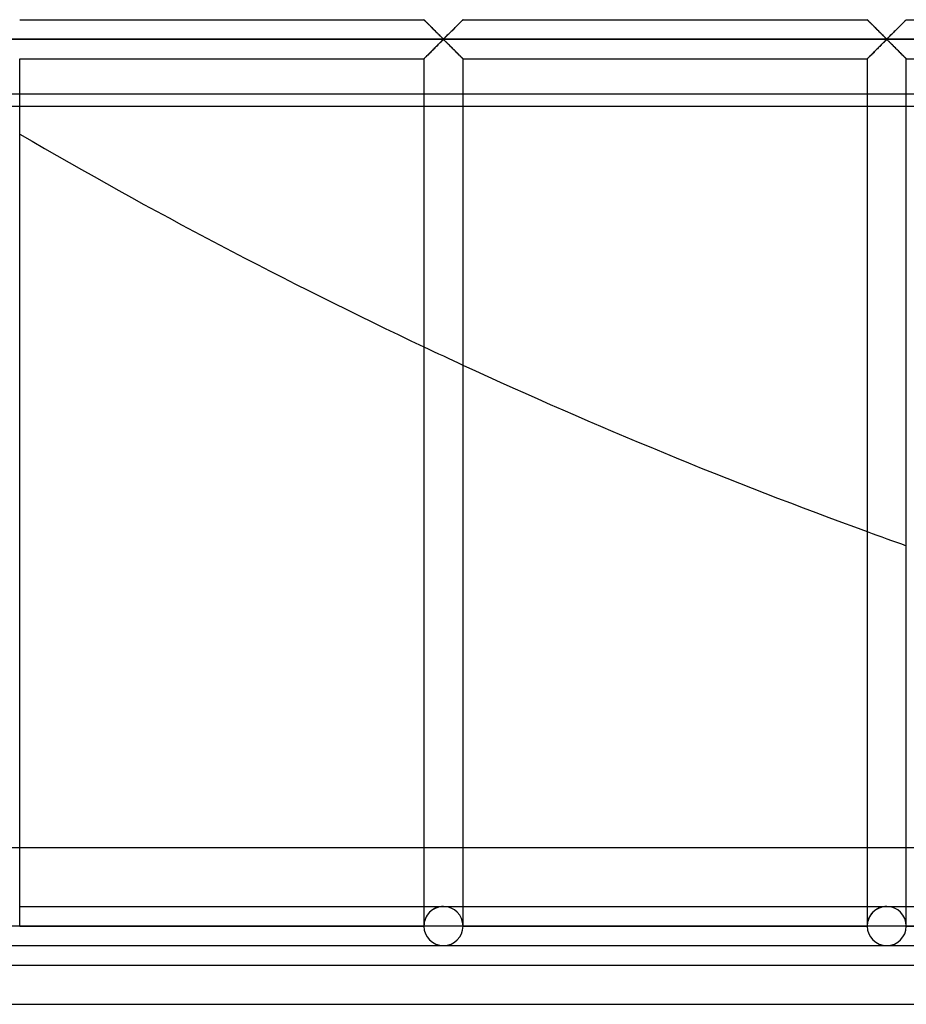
# Model space of a CAD drawing. Header units: millimetres. Extents: x -690 to 690, y -690 to 690.
# Tile 6 of 62: x -338 to -224, y -690 to -564. Entities that reach past the tile are written whole.
import ezdxf

# ---------------------------------------------------------------- set-up
doc = ezdxf.new("R2010")
doc.units = ezdxf.units.MM
doc.layers.add('MAIN-1', color=7, linetype='Continuous')
doc.layers.add('MAIN-2', color=7, linetype='Continuous')

msp = doc.modelspace()

# ---------------------------------------------------------------- linework, layer by layer
at = {"layer": 'MAIN-1'}
for p, q in [((-337.5, -564.17), (-285.83, -564.17)), ((-285.82, -564.18), (-285.83, -564.17)), ((-285.83, -564.17), (-285.83, -564.17)), ((-285.81, -564.19), (-285.82, -564.18)), ((-285.8, -564.2), (-285.81, -564.19)), ((-285.78, -564.22), (-285.8, -564.2)), ((-285.75, -564.25), (-285.78, -564.22)), ((-285.72, -564.28), (-285.75, -564.25)), ((-285.69, -564.31), (-285.72, -564.28)), ((-285.65, -564.35), (-285.69, -564.31)), ((-285.61, -564.39), (-285.65, -564.35)), ((-285.57, -564.43), (-285.61, -564.39)), ((-285.52, -564.48), (-285.57, -564.43)), ((-285.47, -564.53), (-285.52, -564.48)), ((-285.42, -564.58), (-285.47, -564.53)), ((-285.36, -564.63), (-285.42, -564.58)), ((-285.31, -564.69), (-285.36, -564.63)), ((-285.25, -564.75), (-285.31, -564.69)), ((-285.19, -564.81), (-285.25, -564.75)), ((-285.13, -564.87), (-285.19, -564.81)), ((-285.07, -564.93), (-285.13, -564.87)), ((-285, -564.99), (-285.07, -564.93)), ((-281.66, -564.99), (-281.77, -565.1)), ((-281.55, -564.88), (-281.66, -564.99)), ((-281.44, -564.77), (-281.55, -564.88)), ((-281.34, -564.67), (-281.44, -564.77)), ((-281.24, -564.58), (-281.34, -564.67)), ((-281.15, -564.49), (-281.24, -564.58)), ((-281.07, -564.41), (-281.15, -564.49)), ((-281, -564.33), (-281.07, -564.41)), ((-280.94, -564.28), (-281, -564.33)), ((-280.9, -564.23), (-280.94, -564.28)), ((-280.86, -564.19), (-280.9, -564.23)), ((-280.84, -564.17), (-280.86, -564.19)), ((-280.83, -564.17), (-280.84, -564.17)), ((-280.83, -564.17), (-229.17, -564.17)), ((-229.16, -564.17), (-229.17, -564.17)), ((-229.16, -564.18), (-229.16, -564.17)), ((-229.15, -564.19), (-229.16, -564.18)), ((-229.13, -564.2), (-229.15, -564.19)), ((-229.11, -564.22), (-229.13, -564.2)), ((-229.08, -564.25), (-229.11, -564.22)), ((-229.06, -564.28), (-229.08, -564.25)), ((-229.02, -564.31), (-229.06, -564.28)), ((-228.99, -564.35), (-229.02, -564.31)), ((-228.95, -564.39), (-228.99, -564.35)), ((-228.9, -564.43), (-228.95, -564.39)), ((-228.86, -564.48), (-228.9, -564.43)), ((-228.81, -564.53), (-228.86, -564.48)), ((-228.75, -564.58), (-228.81, -564.53)), ((-228.7, -564.63), (-228.75, -564.58)), ((-228.64, -564.69), (-228.7, -564.63)), ((-228.58, -564.75), (-228.64, -564.69)), ((-228.52, -564.81), (-228.58, -564.75)), ((-228.46, -564.87), (-228.52, -564.81)), ((-228.4, -564.93), (-228.46, -564.87)), ((-228.34, -564.99), (-228.4, -564.93)), ((-224.99, -564.99), (-225.1, -565.1)), ((-224.88, -564.88), (-224.99, -564.99)), ((-224.77, -564.77), (-224.88, -564.88)), ((-224.67, -564.67), (-224.77, -564.77)), ((-224.58, -564.58), (-224.67, -564.67)), ((-224.49, -564.49), (-224.58, -564.58)), ((-224.41, -564.41), (-224.49, -564.49)), ((-224.34, -564.33), (-224.41, -564.41)), ((-224.28, -564.28), (-224.34, -564.33)), ((-224.23, -564.23), (-224.28, -564.28)), ((-224.2, -564.19), (-224.23, -564.23)), ((-224.17, -564.17), (-224.2, -564.19)), ((-224.17, -564.17), (-224.17, -564.17)), ((-224.17, -564.17), (-172.5, -564.17)), ((-284.94, -565.06), (-285, -564.99)), ((-284.87, -565.12), (-284.94, -565.06)), ((-284.81, -565.19), (-284.87, -565.12)), ((-284.74, -565.26), (-284.81, -565.19)), ((-284.67, -565.33), (-284.74, -565.26)), ((-284.6, -565.39), (-284.67, -565.33)), ((-284.53, -565.46), (-284.6, -565.39)), ((-284.47, -565.53), (-284.53, -565.46)), ((-284.4, -565.6), (-284.47, -565.53)), ((-284.33, -565.67), (-284.4, -565.6)), ((-284.26, -565.74), (-284.33, -565.67)), ((-284.19, -565.81), (-284.26, -565.74)), ((-284.12, -565.87), (-284.19, -565.81)), ((-284.06, -565.94), (-284.12, -565.87)), ((-283.99, -566), (-284.06, -565.94)), ((-283.93, -566.07), (-283.99, -566)), ((-283.86, -566.13), (-283.93, -566.07)), ((-283.8, -566.19), (-283.86, -566.13)), ((-283.74, -566.25), (-283.8, -566.19)), ((-282.82, -566.15), (-282.93, -566.26)), ((-282.71, -566.04), (-282.82, -566.15)), ((-282.6, -565.93), (-282.71, -566.04)), ((-282.48, -565.81), (-282.6, -565.93)), ((-282.36, -565.69), (-282.48, -565.81)), ((-282.24, -565.57), (-282.36, -565.69)), ((-282.12, -565.45), (-282.24, -565.57)), ((-282, -565.33), (-282.12, -565.45)), ((-281.88, -565.22), (-282, -565.33)), ((-281.77, -565.1), (-281.88, -565.22)), ((-228.27, -565.06), (-228.34, -564.99)), ((-228.21, -565.12), (-228.27, -565.06)), ((-228.14, -565.19), (-228.21, -565.12)), ((-228.07, -565.26), (-228.14, -565.19)), ((-228.01, -565.33), (-228.07, -565.26)), ((-227.94, -565.39), (-228.01, -565.33)), ((-227.87, -565.46), (-227.94, -565.39)), ((-227.8, -565.53), (-227.87, -565.46)), ((-227.73, -565.6), (-227.8, -565.53)), ((-227.66, -565.67), (-227.73, -565.6)), ((-227.59, -565.74), (-227.66, -565.67)), ((-227.53, -565.81), (-227.59, -565.74)), ((-227.46, -565.87), (-227.53, -565.81)), ((-227.39, -565.94), (-227.46, -565.87)), ((-227.33, -566), (-227.39, -565.94)), ((-227.26, -566.07), (-227.33, -566)), ((-227.2, -566.13), (-227.26, -566.07)), ((-227.13, -566.19), (-227.2, -566.13)), ((-227.07, -566.25), (-227.13, -566.19)), ((-226.16, -566.15), (-226.26, -566.26)), ((-226.04, -566.04), (-226.16, -566.15)), ((-225.93, -565.93), (-226.04, -566.04)), ((-225.81, -565.81), (-225.93, -565.93)), ((-225.7, -565.69), (-225.81, -565.81)), ((-225.58, -565.57), (-225.7, -565.69)), ((-225.46, -565.45), (-225.58, -565.57)), ((-225.34, -565.33), (-225.46, -565.45)), ((-225.22, -565.22), (-225.34, -565.33)), ((-225.1, -565.1), (-225.22, -565.22)), ((680, -566.67), (-680, -566.67)), ((-284.19, -567.52), (-284.07, -567.41)), ((-284.07, -567.41), (-283.96, -567.29)), ((-283.96, -567.29), (-283.84, -567.18)), ((-283.84, -567.18), (-283.74, -567.08)), ((-283.68, -566.31), (-283.74, -566.25)), ((-283.74, -567.08), (-283.64, -566.98)), ((-283.62, -566.37), (-283.68, -566.31)), ((-283.64, -566.98), (-283.54, -566.89)), ((-283.57, -566.42), (-283.62, -566.37)), ((-283.51, -566.47), (-283.57, -566.42)), ((-283.54, -566.89), (-283.45, -566.8)), ((-283.46, -566.52), (-283.51, -566.47)), ((-283.41, -566.57), (-283.46, -566.52)), ((-283.45, -566.8), (-283.33, -566.74)), ((-283.33, -566.6), (-283.41, -566.57)), ((-283.22, -566.53), (-283.33, -566.6)), ((-283.33, -566.74), (-283.26, -566.77)), ((-283.26, -566.77), (-283.21, -566.81)), ((-283.13, -566.45), (-283.22, -566.53)), ((-283.21, -566.81), (-283.15, -566.86)), ((-283.15, -566.86), (-283.1, -566.91)), ((-283.03, -566.36), (-283.13, -566.45)), ((-283.1, -566.91), (-283.04, -566.97)), ((-283.04, -566.97), (-282.99, -567.02)), ((-282.93, -566.26), (-283.03, -566.36)), ((-282.99, -567.02), (-282.93, -567.08)), ((-282.93, -567.08), (-282.87, -567.14)), ((-282.87, -567.14), (-282.8, -567.2)), ((-282.8, -567.2), (-282.74, -567.26)), ((-282.74, -567.26), (-282.67, -567.33)), ((-282.67, -567.33), (-282.61, -567.4)), ((-282.61, -567.4), (-282.54, -567.46)), ((-282.54, -567.46), (-282.47, -567.53)), ((-227.52, -567.52), (-227.4, -567.41)), ((-227.4, -567.41), (-227.29, -567.29)), ((-227.29, -567.29), (-227.18, -567.18)), ((-227.18, -567.18), (-227.07, -567.08)), ((-227.01, -566.31), (-227.07, -566.25)), ((-227.07, -567.08), (-226.97, -566.98)), ((-226.96, -566.37), (-227.01, -566.31)), ((-226.97, -566.98), (-226.87, -566.89)), ((-226.9, -566.42), (-226.96, -566.37)), ((-226.85, -566.47), (-226.9, -566.42)), ((-226.87, -566.89), (-226.78, -566.8)), ((-226.79, -566.52), (-226.85, -566.47)), ((-226.74, -566.57), (-226.79, -566.52)), ((-226.78, -566.8), (-226.67, -566.74)), ((-226.67, -566.6), (-226.74, -566.57)), ((-226.55, -566.53), (-226.67, -566.6)), ((-226.67, -566.74), (-226.59, -566.77)), ((-226.59, -566.77), (-226.54, -566.81)), ((-226.46, -566.45), (-226.55, -566.53)), ((-226.54, -566.81), (-226.49, -566.86)), ((-226.49, -566.86), (-226.43, -566.91)), ((-226.36, -566.36), (-226.46, -566.45)), ((-226.43, -566.91), (-226.38, -566.97)), ((-226.38, -566.97), (-226.32, -567.02)), ((-226.26, -566.26), (-226.36, -566.36)), ((-226.32, -567.02), (-226.26, -567.08)), ((-226.26, -567.08), (-226.2, -567.14)), ((-226.2, -567.14), (-226.14, -567.2)), ((-226.14, -567.2), (-226.07, -567.26)), ((-226.07, -567.26), (-226.01, -567.33)), ((-226.01, -567.33), (-225.94, -567.4)), ((-225.94, -567.4), (-225.88, -567.46)), ((-225.88, -567.46), (-225.81, -567.53)), ((-285.51, -568.85), (-285.42, -568.76)), ((-285.42, -568.76), (-285.33, -568.66)), ((-285.33, -568.66), (-285.23, -568.56)), ((-285.23, -568.56), (-285.12, -568.45)), ((-285.12, -568.45), (-285.01, -568.35)), ((-285.01, -568.35), (-284.9, -568.23)), ((-284.9, -568.23), (-284.78, -568.12)), ((-284.78, -568.12), (-284.66, -568)), ((-284.66, -568), (-284.54, -567.88)), ((-284.54, -567.88), (-284.42, -567.76)), ((-284.42, -567.76), (-284.3, -567.64)), ((-284.3, -567.64), (-284.19, -567.52)), ((-282.47, -567.53), (-282.41, -567.6)), ((-282.41, -567.6), (-282.34, -567.66)), ((-282.34, -567.66), (-282.27, -567.73)), ((-282.27, -567.73), (-282.2, -567.8)), ((-282.2, -567.8), (-282.13, -567.87)), ((-282.13, -567.87), (-282.06, -567.94)), ((-282.06, -567.94), (-281.99, -568.01)), ((-281.99, -568.01), (-281.93, -568.08)), ((-281.93, -568.08), (-281.86, -568.14)), ((-281.86, -568.14), (-281.79, -568.21)), ((-281.79, -568.21), (-281.73, -568.27)), ((-281.73, -568.27), (-281.66, -568.34)), ((-281.66, -568.34), (-281.6, -568.4)), ((-281.6, -568.4), (-281.54, -568.46)), ((-281.54, -568.46), (-281.48, -568.52)), ((-281.48, -568.52), (-281.42, -568.58)), ((-281.42, -568.58), (-281.36, -568.64)), ((-281.36, -568.64), (-281.3, -568.7)), ((-281.3, -568.7), (-281.25, -568.75)), ((-281.25, -568.75), (-281.19, -568.81)), ((-228.85, -568.85), (-228.76, -568.76)), ((-228.76, -568.76), (-228.66, -568.66)), ((-228.66, -568.66), (-228.56, -568.56)), ((-228.56, -568.56), (-228.45, -568.45)), ((-228.45, -568.45), (-228.34, -568.35)), ((-228.34, -568.35), (-228.23, -568.23)), ((-228.23, -568.23), (-228.12, -568.12)), ((-228.12, -568.12), (-228, -568)), ((-228, -568), (-227.88, -567.88)), ((-227.88, -567.88), (-227.76, -567.76)), ((-227.76, -567.76), (-227.64, -567.64)), ((-227.64, -567.64), (-227.52, -567.52)), ((-225.81, -567.53), (-225.74, -567.6)), ((-225.74, -567.6), (-225.67, -567.66)), ((-225.67, -567.66), (-225.6, -567.73)), ((-225.6, -567.73), (-225.53, -567.8)), ((-225.53, -567.8), (-225.47, -567.87)), ((-225.47, -567.87), (-225.4, -567.94)), ((-225.4, -567.94), (-225.33, -568.01)), ((-225.33, -568.01), (-225.26, -568.08)), ((-225.26, -568.08), (-225.19, -568.14)), ((-225.19, -568.14), (-225.13, -568.21)), ((-225.13, -568.21), (-225.06, -568.27)), ((-225.06, -568.27), (-225, -568.34)), ((-225, -568.34), (-224.93, -568.4)), ((-224.93, -568.4), (-224.87, -568.46)), ((-224.87, -568.46), (-224.81, -568.52)), ((-224.81, -568.52), (-224.75, -568.58)), ((-224.75, -568.58), (-224.69, -568.64)), ((-224.69, -568.64), (-224.64, -568.7)), ((-224.64, -568.7), (-224.58, -568.75)), ((-224.58, -568.75), (-224.53, -568.81)), ((-337.5, -680), (-337.5, -569.17)), ((-337.5, -569.17), (-285.83, -569.17)), ((-285.83, -569.16), (-285.8, -569.14)), ((-285.83, -569.17), (-285.83, -569.16)), ((-285.83, -569.17), (-285.83, -680)), ((-285.8, -569.14), (-285.77, -569.11)), ((-285.77, -569.11), (-285.72, -569.06)), ((-285.72, -569.06), (-285.66, -569)), ((-285.66, -569), (-285.59, -568.93)), ((-285.59, -568.93), (-285.51, -568.85)), ((-281.19, -568.81), (-281.14, -568.86)), ((-281.14, -568.86), (-281.1, -568.9)), ((-281.1, -568.9), (-281.05, -568.95)), ((-281.05, -568.95), (-281.01, -568.99)), ((-281.01, -568.99), (-280.98, -569.02)), ((-280.98, -569.02), (-280.94, -569.06)), ((-280.94, -569.06), (-280.92, -569.09)), ((-280.92, -569.09), (-280.89, -569.11)), ((-280.89, -569.11), (-280.87, -569.13)), ((-280.87, -569.13), (-280.85, -569.15)), ((-280.85, -569.15), (-280.84, -569.16)), ((-280.84, -569.16), (-280.84, -569.16)), ((-280.84, -569.16), (-280.83, -569.17)), ((-280.83, -680), (-280.83, -569.17)), ((-280.83, -569.17), (-229.17, -569.17)), ((-229.17, -569.17), (-229.16, -569.16)), ((-229.17, -569.17), (-229.17, -680)), ((-229.16, -569.16), (-229.14, -569.14)), ((-229.14, -569.14), (-229.1, -569.11)), ((-229.1, -569.11), (-229.06, -569.06)), ((-229.06, -569.06), (-229, -569)), ((-229, -569), (-228.93, -568.93)), ((-228.93, -568.93), (-228.85, -568.85)), ((-224.53, -568.81), (-224.48, -568.86)), ((-224.48, -568.86), (-224.43, -568.9)), ((-224.43, -568.9), (-224.39, -568.95)), ((-224.39, -568.95), (-224.35, -568.99)), ((-224.35, -568.99), (-224.31, -569.02)), ((-224.31, -569.02), (-224.28, -569.06)), ((-224.28, -569.06), (-224.25, -569.09)), ((-224.25, -569.09), (-224.22, -569.11)), ((-224.22, -569.11), (-224.2, -569.13)), ((-224.2, -569.13), (-224.19, -569.15)), ((-224.19, -569.15), (-224.18, -569.16)), ((-224.18, -569.16), (-224.17, -569.16)), ((-224.17, -569.16), (-224.17, -569.17)), ((-224.17, -680), (-224.17, -569.17)), ((-224.17, -569.17), (-172.5, -569.17)), ((-285.83, -573.67), (-337.5, -573.67)), ((-229.17, -573.67), (-280.83, -573.67)), ((-172.5, -573.67), (-224.17, -573.67)), ((-337.5, -575.22), (-285.83, -575.22)), ((-280.83, -575.22), (-229.17, -575.22)), ((-224.17, -575.22), (-172.5, -575.22)), ((-285.83, -670), (-337.5, -670)), ((-229.17, -670), (-280.83, -670)), ((-172.5, -670), (-224.17, -670)), ((-337.5, -677.5), (-285.83, -677.5)), ((-280.83, -677.5), (-229.17, -677.5)), ((-224.17, -677.5), (-172.5, -677.5)), ((-337.5, -680), (-340, -680)), ((-285.83, -680), (-337.5, -680)), ((-283.33, -680), (-285.83, -680)), ((-280.83, -680), (-283.33, -680)), ((-229.17, -680), (-280.83, -680)), ((-226.67, -680), (-229.17, -680)), ((-224.17, -680), (-226.67, -680)), ((-172.5, -680), (-224.17, -680)), ((-340, -682.5), (-283.33, -682.5)), ((-283.33, -682.5), (-226.67, -682.5)), ((-226.67, -682.5), (-170, -682.5)), ((-690, -690), (690, -690))]:
    msp.add_line(p, q, dxfattribs=at)
for centre, radius, start, end in [((0, 0), 670, 239.75272, 244.74702), ((0, 0), 670, 245.21868, 249.99886), ((-283.33, -680), 2.5, 180, 0), ((-226.67, -680), 2.5, 180, 0)]:
    msp.add_arc(centre, radius, start, end, dxfattribs=at)
at = {"layer": 'MAIN-2'}
for p, q in [((-285.83, -564.17), (-285.83, -564.17)), ((-285.83, -564.17), (-285.81, -564.18)), ((-285.81, -564.18), (-285.79, -564.21)), ((-285.79, -564.21), (-285.76, -564.24)), ((-285.76, -564.24), (-285.72, -564.28)), ((-285.72, -564.28), (-285.67, -564.32)), ((-285.67, -564.32), (-285.62, -564.38)), ((-285.62, -564.38), (-285.56, -564.44)), ((-285.56, -564.44), (-285.49, -564.51)), ((-285.49, -564.51), (-285.42, -564.58)), ((-285.42, -564.58), (-285.34, -564.66)), ((-285.34, -564.66), (-285.26, -564.74)), ((-285.26, -564.74), (-285.18, -564.82)), ((-285.18, -564.82), (-285.09, -564.91)), ((-285.09, -564.91), (-285, -565)), ((-281.67, -565), (-281.58, -564.91)), ((-281.58, -564.91), (-281.49, -564.82)), ((-281.49, -564.82), (-281.41, -564.74)), ((-281.41, -564.74), (-281.33, -564.66)), ((-281.33, -564.66), (-281.25, -564.58)), ((-281.25, -564.58), (-281.18, -564.51)), ((-281.18, -564.51), (-281.11, -564.44)), ((-281.11, -564.44), (-281.05, -564.38)), ((-281.05, -564.38), (-280.99, -564.32)), ((-280.99, -564.32), (-280.94, -564.28)), ((-280.94, -564.28), (-280.91, -564.24)), ((-280.91, -564.24), (-280.87, -564.21)), ((-280.87, -564.21), (-280.85, -564.18)), ((-280.85, -564.18), (-280.84, -564.17)), ((-280.84, -564.17), (-280.83, -564.17)), ((-229.17, -564.17), (-229.16, -564.17)), ((-229.16, -564.17), (-229.15, -564.18)), ((-229.15, -564.18), (-229.13, -564.21)), ((-229.13, -564.21), (-229.09, -564.24)), ((-229.09, -564.24), (-229.06, -564.28)), ((-229.06, -564.28), (-229.01, -564.32)), ((-229.01, -564.32), (-228.95, -564.38)), ((-228.95, -564.38), (-228.89, -564.44)), ((-228.89, -564.44), (-228.82, -564.51)), ((-228.82, -564.51), (-228.75, -564.58)), ((-228.75, -564.58), (-228.67, -564.66)), ((-228.67, -564.66), (-228.59, -564.74)), ((-228.59, -564.74), (-228.51, -564.82)), ((-228.51, -564.82), (-228.42, -564.91)), ((-228.42, -564.91), (-228.33, -565)), ((-225, -565), (-224.91, -564.91)), ((-224.91, -564.91), (-224.82, -564.82)), ((-224.82, -564.82), (-224.74, -564.74)), ((-224.74, -564.74), (-224.66, -564.66)), ((-224.66, -564.66), (-224.58, -564.58)), ((-224.58, -564.58), (-224.51, -564.51)), ((-224.51, -564.51), (-224.44, -564.44)), ((-224.44, -564.44), (-224.38, -564.38)), ((-224.38, -564.38), (-224.33, -564.32)), ((-224.33, -564.32), (-224.28, -564.28)), ((-224.28, -564.28), (-224.24, -564.24)), ((-224.24, -564.24), (-224.21, -564.21)), ((-224.21, -564.21), (-224.19, -564.18)), ((-224.19, -564.18), (-224.17, -564.17)), ((-224.17, -564.17), (-224.17, -564.17)), ((-285, -565), (-284.91, -565.09)), ((-284.91, -565.09), (-284.82, -565.18)), ((-284.82, -565.18), (-284.72, -565.28)), ((-284.72, -565.28), (-284.63, -565.37)), ((-284.63, -565.37), (-284.53, -565.47)), ((-284.53, -565.47), (-284.43, -565.56)), ((-284.43, -565.56), (-284.34, -565.66)), ((-284.34, -565.66), (-284.24, -565.76)), ((-284.24, -565.76), (-284.15, -565.85)), ((-284.15, -565.85), (-284.05, -565.94)), ((-284.05, -565.94), (-283.96, -566.03)), ((-283.96, -566.03), (-283.87, -566.12)), ((-283.87, -566.12), (-283.78, -566.21)), ((-283.78, -566.21), (-283.7, -566.29)), ((-282.97, -566.29), (-282.88, -566.21)), ((-282.88, -566.21), (-282.8, -566.12)), ((-282.8, -566.12), (-282.71, -566.03)), ((-282.71, -566.03), (-282.61, -565.94)), ((-282.61, -565.94), (-282.52, -565.85)), ((-282.52, -565.85), (-282.43, -565.76)), ((-282.43, -565.76), (-282.33, -565.66)), ((-282.33, -565.66), (-282.23, -565.56)), ((-282.23, -565.56), (-282.14, -565.47)), ((-282.14, -565.47), (-282.04, -565.37)), ((-282.04, -565.37), (-281.94, -565.28)), ((-281.94, -565.28), (-281.85, -565.18)), ((-281.85, -565.18), (-281.76, -565.09)), ((-281.76, -565.09), (-281.67, -565)), ((-228.33, -565), (-228.24, -565.09)), ((-228.24, -565.09), (-228.15, -565.18)), ((-228.15, -565.18), (-228.06, -565.28)), ((-228.06, -565.28), (-227.96, -565.37)), ((-227.96, -565.37), (-227.86, -565.47)), ((-227.86, -565.47), (-227.77, -565.56)), ((-227.77, -565.56), (-227.67, -565.66)), ((-227.67, -565.66), (-227.57, -565.76)), ((-227.57, -565.76), (-227.48, -565.85)), ((-227.48, -565.85), (-227.39, -565.94)), ((-227.39, -565.94), (-227.29, -566.03)), ((-227.29, -566.03), (-227.2, -566.12)), ((-227.2, -566.12), (-227.12, -566.21)), ((-227.12, -566.21), (-227.03, -566.29)), ((-226.3, -566.29), (-226.22, -566.21)), ((-226.22, -566.21), (-226.13, -566.12)), ((-226.13, -566.12), (-226.04, -566.03)), ((-226.04, -566.03), (-225.95, -565.94)), ((-225.95, -565.94), (-225.85, -565.85)), ((-225.85, -565.85), (-225.76, -565.76)), ((-225.76, -565.76), (-225.66, -565.66)), ((-225.66, -565.66), (-225.57, -565.56)), ((-225.57, -565.56), (-225.47, -565.47)), ((-225.47, -565.47), (-225.37, -565.37)), ((-225.37, -565.37), (-225.28, -565.28)), ((-225.28, -565.28), (-225.18, -565.18)), ((-225.18, -565.18), (-225.09, -565.09)), ((-225.09, -565.09), (-225, -565)), ((-677.5, -566.67), (677.5, -566.67)), ((-284.15, -567.48), (-284.24, -567.58)), ((-284.05, -567.39), (-284.15, -567.48)), ((-283.96, -567.3), (-284.05, -567.39)), ((-283.87, -567.21), (-283.96, -567.3)), ((-283.78, -567.12), (-283.87, -567.21)), ((-283.7, -567.04), (-283.78, -567.12)), ((-283.7, -566.29), (-283.62, -566.37)), ((-283.62, -566.96), (-283.7, -567.04)), ((-283.62, -566.37), (-283.54, -566.45)), ((-283.54, -566.89), (-283.62, -566.96)), ((-283.54, -566.45), (-283.47, -566.52)), ((-283.47, -566.82), (-283.54, -566.89)), ((-283.47, -566.52), (-283.39, -566.58)), ((-283.39, -566.76), (-283.47, -566.82)), ((-283.39, -566.58), (-283.28, -566.58)), ((-283.28, -566.76), (-283.39, -566.76)), ((-283.28, -566.58), (-283.2, -566.52)), ((-283.2, -566.82), (-283.28, -566.76)), ((-283.2, -566.52), (-283.13, -566.45)), ((-283.13, -566.89), (-283.2, -566.82)), ((-283.13, -566.45), (-283.05, -566.37)), ((-283.05, -566.96), (-283.13, -566.89)), ((-283.05, -566.37), (-282.97, -566.29)), ((-282.97, -567.04), (-283.05, -566.96)), ((-282.88, -567.12), (-282.97, -567.04)), ((-282.8, -567.21), (-282.88, -567.12)), ((-282.71, -567.3), (-282.8, -567.21)), ((-282.61, -567.39), (-282.71, -567.3)), ((-282.52, -567.48), (-282.61, -567.39)), ((-282.43, -567.58), (-282.52, -567.48)), ((-227.48, -567.48), (-227.57, -567.58)), ((-227.39, -567.39), (-227.48, -567.48)), ((-227.29, -567.3), (-227.39, -567.39)), ((-227.2, -567.21), (-227.29, -567.3)), ((-227.12, -567.12), (-227.2, -567.21)), ((-227.03, -567.04), (-227.12, -567.12)), ((-227.03, -566.29), (-226.95, -566.37)), ((-226.95, -566.96), (-227.03, -567.04)), ((-226.95, -566.37), (-226.87, -566.45)), ((-226.87, -566.89), (-226.95, -566.96)), ((-226.87, -566.45), (-226.8, -566.52)), ((-226.8, -566.82), (-226.87, -566.89)), ((-226.8, -566.52), (-226.72, -566.58)), ((-226.72, -566.76), (-226.8, -566.82)), ((-226.72, -566.58), (-226.61, -566.58)), ((-226.61, -566.76), (-226.72, -566.76)), ((-226.61, -566.58), (-226.53, -566.52)), ((-226.53, -566.82), (-226.61, -566.76)), ((-226.53, -566.52), (-226.46, -566.45)), ((-226.46, -566.89), (-226.53, -566.82)), ((-226.46, -566.45), (-226.38, -566.37)), ((-226.38, -566.96), (-226.46, -566.89)), ((-226.38, -566.37), (-226.3, -566.29)), ((-226.3, -567.04), (-226.38, -566.96)), ((-226.22, -567.12), (-226.3, -567.04)), ((-226.13, -567.21), (-226.22, -567.12)), ((-226.04, -567.3), (-226.13, -567.21)), ((-225.95, -567.39), (-226.04, -567.3)), ((-225.85, -567.48), (-225.95, -567.39)), ((-225.76, -567.58), (-225.85, -567.48)), ((-285.42, -568.75), (-285.49, -568.83)), ((-285.34, -568.68), (-285.42, -568.75)), ((-285.26, -568.59), (-285.34, -568.68)), ((-285.18, -568.51), (-285.26, -568.59)), ((-285.09, -568.42), (-285.18, -568.51)), ((-285, -568.34), (-285.09, -568.42)), ((-284.91, -568.25), (-285, -568.34)), ((-284.82, -568.15), (-284.91, -568.25)), ((-284.72, -568.06), (-284.82, -568.15)), ((-284.63, -567.96), (-284.72, -568.06)), ((-284.53, -567.87), (-284.63, -567.96)), ((-284.43, -567.77), (-284.53, -567.87)), ((-284.34, -567.67), (-284.43, -567.77)), ((-284.24, -567.58), (-284.34, -567.67)), ((-282.33, -567.67), (-282.43, -567.58)), ((-282.23, -567.77), (-282.33, -567.67)), ((-282.14, -567.87), (-282.23, -567.77)), ((-282.04, -567.96), (-282.14, -567.87)), ((-281.94, -568.06), (-282.04, -567.96)), ((-281.85, -568.15), (-281.94, -568.06)), ((-281.76, -568.25), (-281.85, -568.15)), ((-281.67, -568.34), (-281.76, -568.25)), ((-281.58, -568.42), (-281.67, -568.34)), ((-281.49, -568.51), (-281.58, -568.42)), ((-281.41, -568.59), (-281.49, -568.51)), ((-281.33, -568.68), (-281.41, -568.59)), ((-281.25, -568.75), (-281.33, -568.68)), ((-281.18, -568.83), (-281.25, -568.75)), ((-228.75, -568.75), (-228.82, -568.83)), ((-228.67, -568.68), (-228.75, -568.75)), ((-228.59, -568.59), (-228.67, -568.68)), ((-228.51, -568.51), (-228.59, -568.59)), ((-228.42, -568.42), (-228.51, -568.51)), ((-228.33, -568.34), (-228.42, -568.42)), ((-228.24, -568.25), (-228.33, -568.34)), ((-228.15, -568.15), (-228.24, -568.25)), ((-228.06, -568.06), (-228.15, -568.15)), ((-227.96, -567.96), (-228.06, -568.06)), ((-227.86, -567.87), (-227.96, -567.96)), ((-227.77, -567.77), (-227.86, -567.87)), ((-227.67, -567.67), (-227.77, -567.77)), ((-227.57, -567.58), (-227.67, -567.67)), ((-225.66, -567.67), (-225.76, -567.58)), ((-225.57, -567.77), (-225.66, -567.67)), ((-225.47, -567.87), (-225.57, -567.77)), ((-225.37, -567.96), (-225.47, -567.87)), ((-225.28, -568.06), (-225.37, -567.96)), ((-225.18, -568.15), (-225.28, -568.06)), ((-225.09, -568.25), (-225.18, -568.15)), ((-225, -568.34), (-225.09, -568.25)), ((-224.91, -568.42), (-225, -568.34)), ((-224.82, -568.51), (-224.91, -568.42)), ((-224.74, -568.59), (-224.82, -568.51)), ((-224.66, -568.68), (-224.74, -568.59)), ((-224.58, -568.75), (-224.66, -568.68)), ((-224.51, -568.83), (-224.58, -568.75)), ((-285.81, -569.15), (-285.83, -569.16)), ((-285.83, -569.16), (-285.83, -569.17)), ((-285.79, -569.13), (-285.81, -569.15)), ((-285.76, -569.1), (-285.79, -569.13)), ((-285.72, -569.06), (-285.76, -569.1)), ((-285.67, -569.01), (-285.72, -569.06)), ((-285.62, -568.95), (-285.67, -569.01)), ((-285.56, -568.89), (-285.62, -568.95)), ((-285.49, -568.83), (-285.56, -568.89)), ((-281.11, -568.89), (-281.18, -568.83)), ((-281.05, -568.95), (-281.11, -568.89)), ((-280.99, -569.01), (-281.05, -568.95)), ((-280.94, -569.06), (-280.99, -569.01)), ((-280.91, -569.1), (-280.94, -569.06)), ((-280.87, -569.13), (-280.91, -569.1)), ((-280.85, -569.15), (-280.87, -569.13)), ((-280.84, -569.16), (-280.85, -569.15)), ((-280.83, -569.17), (-280.84, -569.16)), ((-229.16, -569.16), (-229.17, -569.17)), ((-229.15, -569.15), (-229.16, -569.16)), ((-229.13, -569.13), (-229.15, -569.15)), ((-229.09, -569.1), (-229.13, -569.13)), ((-229.06, -569.06), (-229.09, -569.1)), ((-229.01, -569.01), (-229.06, -569.06)), ((-228.95, -568.95), (-229.01, -569.01)), ((-228.89, -568.89), (-228.95, -568.95)), ((-228.82, -568.83), (-228.89, -568.89)), ((-224.44, -568.89), (-224.51, -568.83)), ((-224.38, -568.95), (-224.44, -568.89)), ((-224.33, -569.01), (-224.38, -568.95)), ((-224.28, -569.06), (-224.33, -569.01)), ((-224.24, -569.1), (-224.28, -569.06)), ((-224.21, -569.13), (-224.24, -569.1)), ((-224.19, -569.15), (-224.21, -569.13)), ((-224.17, -569.16), (-224.19, -569.15)), ((-224.17, -569.17), (-224.17, -569.16)), ((-337.5, -573.67), (-342.5, -573.67)), ((-280.83, -573.67), (-285.83, -573.67)), ((-224.17, -573.67), (-229.17, -573.67)), ((-342.5, -575.22), (-337.5, -575.22)), ((-285.83, -575.22), (-280.83, -575.22)), ((-229.17, -575.22), (-224.17, -575.22)), ((-337.5, -670), (-342.5, -670)), ((-280.83, -670), (-285.83, -670)), ((-224.17, -670), (-229.17, -670)), ((-285.83, -677.5), (-283.33, -677.5)), ((-283.33, -677.5), (-280.83, -677.5)), ((-229.17, -677.5), (-226.67, -677.5)), ((-226.67, -677.5), (-224.17, -677.5)), ((-337.5, -680), (-337.5, -680)), ((-337.5, -680), (-337.5, -680)), ((-285.83, -680), (-337.5, -680)), ((-337.5, -680), (-285.83, -680)), ((-337.5, -680), (-337.5, -680)), ((-337.5, -680), (-285.83, -680)), ((-285.83, -680), (-285.83, -680)), ((-285.83, -680), (-285.83, -680)), ((-285.83, -680), (-285.83, -680)), ((-280.83, -680), (-280.83, -680)), ((-280.83, -680), (-280.83, -680)), ((-229.17, -680), (-280.83, -680)), ((-280.83, -680), (-229.17, -680)), ((-280.83, -680), (-280.83, -680)), ((-280.83, -680), (-229.17, -680)), ((-229.17, -680), (-229.17, -680)), ((-229.17, -680), (-229.17, -680)), ((-229.17, -680), (-229.17, -680)), ((-224.17, -680), (-224.17, -680)), ((-224.17, -680), (-224.17, -680)), ((-172.5, -680), (-224.17, -680)), ((-224.17, -680), (-172.5, -680)), ((-224.17, -680), (-224.17, -680)), ((-224.17, -680), (-172.5, -680)), ((-685, -685), (685, -685))]:
    msp.add_line(p, q, dxfattribs=at)
for start, end in [(244.74702, 245.21868), (249.99886, 250.45311)]:
    msp.add_arc((0, 0), 670, start, end, dxfattribs=at)
for centre, major_axis, start_param, end_param in [((-283.33, -680), (0, 2.5), -1.570796, 1.570796), ((-283.33, -680), (0, -2.5), -3.141593, -1.570796), ((-283.33, -680), (0, 2.5), -1.570796, 0), ((-226.67, -680), (0, 2.5), -1.570796, 1.570796), ((-226.67, -680), (0, -2.5), -3.141593, -1.570796), ((-226.67, -680), (0, 2.5), -1.570796, 0), ((-283.33, -680), (0, -2.5), -1.570796, 0), ((-283.33, -680), (0, 2.5), 3.141593, 4.712389), ((-226.67, -680), (0, -2.5), -1.570796, 0), ((-226.67, -680), (0, 2.5), 3.141593, 4.712389)]:
    msp.add_ellipse(centre, major_axis=major_axis, ratio=1, start_param=start_param, end_param=end_param, dxfattribs=at)

doc.saveas('drawing.dxf')
